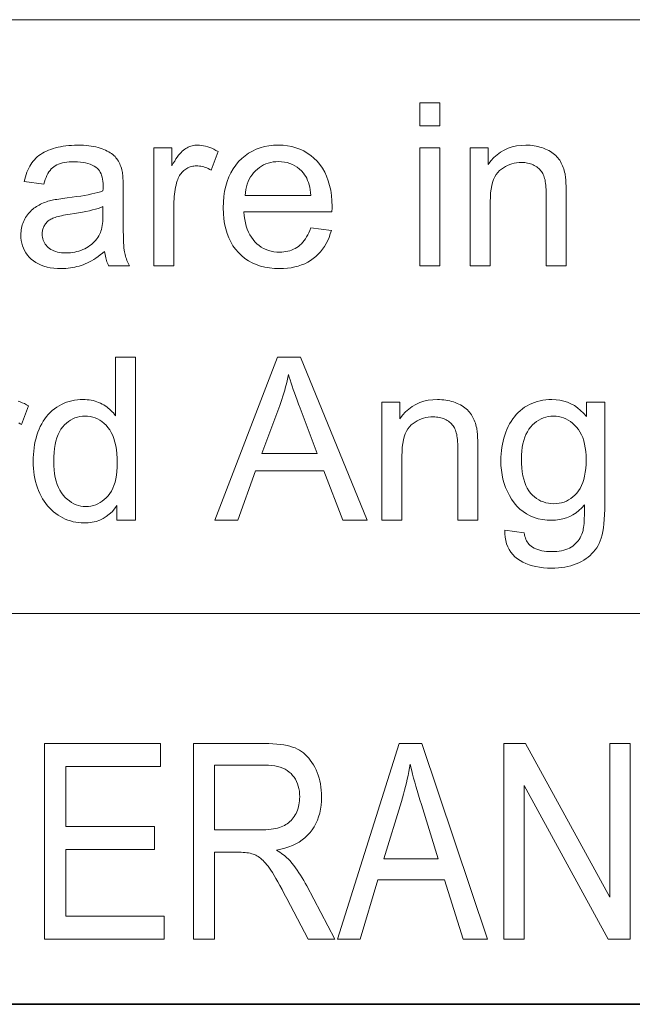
# Model space of a CAD drawing. Extents: x 1 to 211, y 3 to 294.
# Tile 6 of 30: x 111 to 121, y 18 to 33. Entities that reach past the tile are written whole.
import ezdxf

# ---------------------------------------------------------------- set-up
doc = ezdxf.new("R2010")
doc.units = 0

msp = doc.modelspace()

# ---------------------------------------------------------------- linework, layer by layer
at = {"color": 7, "lineweight": 13}
for p, q in [((5.716785, 33.383949), (205.716782, 33.383949)), ((151.955811, 24.273815), (85.904961, 24.273815))]:
    msp.add_line(p, q, dxfattribs=at)
at = {"color": 7, "lineweight": 35}
msp.add_line((87.387039, 18.280666), (129.014587, 18.280666), dxfattribs=at)
at = {"color": 7, "lineweight": 13}
for points in [[(117.481483, 31.754263), (117.481483, 32.107262), (117.788437, 32.107262), (117.788437, 31.754263)], [(112.643494, 29.83066), (112.609512, 29.802523), (112.57579, 29.776091), (112.54232, 29.751364), (112.509109, 29.728342), (112.476151, 29.707026), (112.443451, 29.687414), (112.411011, 29.669508), (112.378822, 29.653307), (112.346893, 29.638811), (112.315216, 29.626022), (112.28344, 29.614681), (112.251198, 29.604534), (112.218498, 29.595583), (112.185333, 29.587822), (112.151718, 29.581257), (112.117638, 29.575886), (112.083099, 29.571707), (112.048096, 29.568724), (112.012634, 29.566933), (111.976707, 29.566336), (111.918404, 29.567795), (111.862862, 29.572168), (111.810081, 29.579458), (111.760063, 29.589664), (111.712814, 29.602787), (111.66832, 29.618826), (111.626587, 29.637781), (111.587624, 29.659651), (111.551422, 29.684439), (111.517975, 29.712141), (111.487518, 29.742111), (111.460266, 29.773703), (111.436226, 29.806913), (111.41539, 29.841745), (111.397751, 29.878197), (111.383324, 29.916267), (111.372101, 29.955959), (111.36409, 29.997271), (111.359283, 30.040201), (111.357681, 30.084753), (111.358284, 30.111126), (111.3601, 30.137039), (111.363129, 30.162491), (111.367363, 30.187481), (111.37281, 30.212013), (111.379471, 30.236084), (111.387344, 30.259693), (111.396423, 30.282843), (111.406715, 30.305532), (111.418213, 30.327761), (111.430702, 30.349325), (111.443932, 30.37002), (111.457916, 30.389843), (111.472649, 30.408798), (111.488136, 30.426884), (111.504364, 30.444099), (111.521355, 30.460443), (111.539093, 30.47592), (111.557571, 30.490526), (111.576813, 30.504263), (111.596664, 30.517241), (111.61702, 30.52957), (111.637871, 30.54125), (111.65921, 30.552284), (111.681046, 30.56267), (111.703384, 30.572407), (111.726204, 30.581497), (111.749527, 30.589937), (111.773338, 30.597731), (111.797653, 30.604876), (111.81665, 30.609634), (111.837486, 30.614357), (111.860168, 30.619047), (111.884689, 30.623703), (111.911057, 30.628325), (111.939262, 30.632912), (111.969307, 30.637465), (112.001198, 30.641983), (112.034927, 30.646469), (112.070503, 30.650919), (112.142891, 30.659958), (112.211365, 30.669338), (112.275909, 30.679058), (112.336533, 30.689119), (112.393234, 30.699522), (112.446014, 30.710264), (112.494873, 30.72135), (112.53981, 30.732775), (112.580818, 30.744541), (112.617912, 30.756649), (112.618233, 30.768808), (112.618523, 30.780046), (112.618774, 30.790363), (112.619003, 30.799761), (112.619186, 30.808235), (112.619339, 30.81579), (112.619461, 30.822424), (112.619545, 30.828136), (112.619598, 30.832928), (112.619614, 30.8368), (112.618744, 30.873209), (112.616135, 30.9074), (112.611786, 30.939375), (112.605698, 30.969133), (112.59787, 30.996674), (112.588303, 31.021997), (112.576996, 31.045105), (112.56395, 31.065994), (112.549171, 31.084667), (112.532646, 31.101124), (112.507965, 31.12089), (112.481003, 31.138573), (112.451759, 31.154177), (112.420227, 31.1677), (112.386414, 31.179142), (112.350311, 31.188505), (112.31192, 31.195787), (112.271255, 31.200989), (112.228294, 31.204109), (112.183052, 31.205149), (112.140869, 31.20439), (112.10096, 31.202114), (112.063316, 31.198318), (112.027939, 31.193007), (111.994827, 31.186176), (111.963989, 31.17783), (111.935417, 31.167965), (111.909111, 31.156582), (111.885071, 31.143681), (111.863304, 31.129263), (111.843208, 31.112917), (111.824188, 31.094234), (111.806236, 31.073217), (111.78936, 31.049862), (111.77356, 31.024172), (111.758835, 30.996145), (111.745186, 30.965782), (111.732613, 30.933083), (111.721107, 30.898046), (111.710678, 30.860674), (111.410545, 30.901602), (111.419258, 30.9394), (111.429031, 30.975716), (111.439857, 31.010546), (111.451744, 31.043894), (111.464691, 31.075758), (111.478683, 31.106138), (111.493744, 31.135035), (111.509857, 31.162447), (111.527031, 31.188377), (111.545265, 31.212822), (111.564857, 31.235981), (111.586121, 31.258049), (111.609055, 31.279024), (111.633667, 31.298908), (111.659943, 31.317699), (111.687897, 31.335402), (111.717514, 31.352011), (111.74881, 31.367529), (111.781776, 31.381956), (111.816406, 31.395292), (111.85244, 31.407442), (111.889603, 31.418314), (111.927887, 31.427906), (111.9673, 31.43622), (112.007828, 31.443254), (112.049492, 31.449009), (112.092278, 31.453485), (112.136192, 31.456684), (112.181229, 31.458603), (112.227386, 31.459242), (112.272903, 31.458696), (112.316681, 31.457058), (112.358719, 31.45433), (112.399017, 31.45051), (112.437576, 31.445599), (112.474388, 31.439596), (112.509468, 31.432503), (112.542809, 31.424316), (112.574409, 31.415039), (112.604263, 31.404671), (112.632492, 31.393476), (112.65918, 31.381718), (112.684334, 31.369396), (112.707947, 31.356514), (112.730034, 31.343067), (112.75058, 31.329058), (112.7696, 31.314486), (112.787079, 31.299351), (112.803024, 31.283653), (112.817429, 31.267393), (112.830666, 31.250416), (112.843079, 31.232571), (112.854675, 31.213854), (112.865456, 31.194269), (112.875412, 31.173813), (112.884552, 31.152489), (112.892876, 31.130295), (112.900375, 31.107229), (112.907059, 31.083296), (112.912933, 31.058491), (112.915848, 31.04154), (112.918457, 31.022066), (112.920761, 31.000067), (112.922752, 30.975544), (112.924438, 30.948498), (112.925819, 30.918928), (112.926895, 30.886833), (112.927666, 30.852217), (112.928123, 30.815075), (112.928276, 30.775408), (112.928276, 30.366131), (112.928474, 30.28367), (112.929062, 30.207502), (112.930038, 30.137627), (112.931412, 30.074043), (112.933182, 30.016754), (112.935333, 29.965755), (112.937889, 29.921051), (112.940826, 29.882639), (112.944168, 29.850519), (112.947891, 29.824692), (112.952194, 29.802105), (112.957268, 29.779705), (112.963104, 29.757494), (112.969719, 29.73547), (112.977097, 29.713633), (112.985237, 29.691984), (112.994148, 29.670523), (113.003822, 29.649248), (113.014267, 29.628162), (113.025482, 29.607264), (112.70488, 29.607264), (112.695671, 29.626688), (112.687149, 29.646759), (112.679298, 29.667479), (112.672134, 29.688847), (112.665657, 29.710861), (112.659859, 29.733526), (112.654739, 29.756838), (112.650314, 29.780796), (112.646561, 29.805405)], [(113.40065, 29.607264), (113.40065, 31.418314), (113.67691, 31.418314), (113.67691, 31.143757), (113.697899, 31.180984), (113.718559, 31.215586), (113.738892, 31.247561), (113.758904, 31.276909), (113.778595, 31.303631), (113.797958, 31.327728), (113.816994, 31.349197), (113.835709, 31.368042), (113.854103, 31.384258), (113.872177, 31.39785), (113.890259, 31.409515), (113.908699, 31.41995), (113.927505, 31.429159), (113.946663, 31.437141), (113.966179, 31.443893), (113.986053, 31.449419), (114.006287, 31.453716), (114.026878, 31.456787), (114.047829, 31.458628), (114.069138, 31.459242), (114.10022, 31.458252), (114.131416, 31.455286), (114.162704, 31.45034), (114.194107, 31.443417), (114.225601, 31.434515), (114.257202, 31.423634), (114.288902, 31.410776), (114.320709, 31.395941), (114.352615, 31.379126), (114.384621, 31.360332), (114.278893, 31.075544), (114.256378, 31.088181), (114.233871, 31.099487), (114.211365, 31.109463), (114.18885, 31.118109), (114.166336, 31.125425), (114.143829, 31.131411), (114.121323, 31.136066), (114.098808, 31.139393), (114.076302, 31.141388), (114.053787, 31.142052), (114.033875, 31.141447), (114.014359, 31.139631), (113.995262, 31.136604), (113.97657, 31.132366), (113.95829, 31.126917), (113.940414, 31.120258), (113.922958, 31.112389), (113.905907, 31.103308), (113.889259, 31.093016), (113.873024, 31.081512), (113.857452, 31.068935), (113.842804, 31.055422), (113.829079, 31.04097), (113.816269, 31.025579), (113.804382, 31.009251), (113.793419, 30.991983), (113.783379, 30.97378), (113.774254, 30.954638), (113.766052, 30.934557), (113.758766, 30.91354), (113.749046, 30.880489), (113.740356, 30.846827), (113.732681, 30.81255), (113.726028, 30.777658), (113.720398, 30.742155), (113.71579, 30.706036), (113.712212, 30.669304), (113.709656, 30.631956), (113.708122, 30.593996), (113.707611, 30.555422), (113.707611, 29.607264)], [(115.806854, 30.190483), (116.124046, 30.15126), (116.107758, 30.096912), (116.088921, 30.045053), (116.06752, 29.995684), (116.043556, 29.948805), (116.017044, 29.904415), (115.987961, 29.862516), (115.956329, 29.823107), (115.922134, 29.786186), (115.885391, 29.751755), (115.846085, 29.719814), (115.804367, 29.690653), (115.760406, 29.664562), (115.714188, 29.641541), (115.665726, 29.621588), (115.615013, 29.604706), (115.562042, 29.590893), (115.506821, 29.580149), (115.449356, 29.572475), (115.389633, 29.567871), (115.327667, 29.566336), (115.24984, 29.568783), (115.175308, 29.576124), (115.104073, 29.58836), (115.036118, 29.60549), (114.971466, 29.627514), (114.910095, 29.654432), (114.85202, 29.686245), (114.797241, 29.722952), (114.74575, 29.764553), (114.697548, 29.811049), (114.65332, 29.861961), (114.613747, 29.916813), (114.578827, 29.975605), (114.548569, 30.038334), (114.522964, 30.105003), (114.502014, 30.175613), (114.485718, 30.25016), (114.474083, 30.328648), (114.467102, 30.411076), (114.464767, 30.49744), (114.467125, 30.5868), (114.474182, 30.672066), (114.485954, 30.753239), (114.502426, 30.83032), (114.523605, 30.903307), (114.549492, 30.972202), (114.580086, 31.037004), (114.615387, 31.097713), (114.655396, 31.154331), (114.700104, 31.206854), (114.748573, 31.254808), (114.799835, 31.297714), (114.853889, 31.335571), (114.910744, 31.368382), (114.970398, 31.396145), (115.032852, 31.418859), (115.098091, 31.436527), (115.166138, 31.449146), (115.236977, 31.456718), (115.310608, 31.459242), (115.381927, 31.456768), (115.450584, 31.44935), (115.516579, 31.436987), (115.57991, 31.419678), (115.640594, 31.397425), (115.698608, 31.370224), (115.75396, 31.338079), (115.806656, 31.300987), (115.856689, 31.258951), (115.90406, 31.211969), (115.9478, 31.160503), (115.986938, 31.105013), (116.021469, 31.045496), (116.051407, 30.981956), (116.076721, 30.914392), (116.097443, 30.842802), (116.113556, 30.767189), (116.125069, 30.68755), (116.131981, 30.603888), (116.134277, 30.516199), (116.134262, 30.510469), (116.134216, 30.504194), (116.134125, 30.497374), (116.134003, 30.490005), (116.13385, 30.482094), (116.133667, 30.473635), (116.133446, 30.46463), (116.133186, 30.45508), (116.132896, 30.444984), (116.132576, 30.434343), (114.78196, 30.434343), (114.78672, 30.376057), (114.794174, 30.320564), (114.804321, 30.26787), (114.817154, 30.217974), (114.832695, 30.170872), (114.850922, 30.126568), (114.871849, 30.08506), (114.895462, 30.046349), (114.921783, 30.010435), (114.95079, 29.977318), (114.981895, 29.947186), (115.014496, 29.920223), (115.048607, 29.896435), (115.084213, 29.875818), (115.121323, 29.858372), (115.159927, 29.844099), (115.200035, 29.832996), (115.241646, 29.825068), (115.28476, 29.820309), (115.329369, 29.818724), (115.36264, 29.819611), (115.39492, 29.822269), (115.426216, 29.826704), (115.45652, 29.832912), (115.485832, 29.840893), (115.51416, 29.850647), (115.541489, 29.862175), (115.567841, 29.875477), (115.593201, 29.890551), (115.617569, 29.9074), (115.640945, 29.926193), (115.663338, 29.9471), (115.684738, 29.970121), (115.705154, 29.995258), (115.724579, 30.022509), (115.743011, 30.051874), (115.76046, 30.083355), (115.776917, 30.116949), (115.792381, 30.152658)], [(117.481483, 29.607264), (117.481483, 31.418314), (117.788437, 31.418314), (117.788437, 29.607264)], [(118.255699, 29.607264), (118.255699, 31.418314), (118.53196, 31.418314), (118.53196, 31.16081), (118.573639, 31.217512), (118.618866, 31.268246), (118.667633, 31.313011), (118.719955, 31.351807), (118.775818, 31.384634), (118.835236, 31.411493), (118.898193, 31.432383), (118.964706, 31.447304), (119.03476, 31.456257), (119.10836, 31.459242), (119.140839, 31.458652), (119.172783, 31.456888), (119.204208, 31.453947), (119.2351, 31.449829), (119.265465, 31.444534), (119.295296, 31.438061), (119.3246, 31.430412), (119.353378, 31.421589), (119.38163, 31.411587), (119.409348, 31.400408), (119.436111, 31.388275), (119.461502, 31.375408), (119.485497, 31.361809), (119.508118, 31.347475), (119.529358, 31.332409), (119.549217, 31.316608), (119.567696, 31.300076), (119.584793, 31.28281), (119.60051, 31.264809), (119.614838, 31.246077), (119.628075, 31.22662), (119.640488, 31.206446), (119.652084, 31.185555), (119.662857, 31.163948), (119.672821, 31.141626), (119.681961, 31.118587), (119.690285, 31.094831), (119.697784, 31.07036), (119.704468, 31.045174), (119.710342, 31.019268), (119.713577, 31.000937), (119.716476, 30.980047), (119.719032, 30.956598), (119.721252, 30.930592), (119.723129, 30.902029), (119.724663, 30.870907), (119.725853, 30.837227), (119.726707, 30.800987), (119.727219, 30.762192), (119.727386, 30.720839), (119.727386, 29.607264), (119.420433, 29.607264), (119.420433, 30.7089), (119.420074, 30.745472), (119.418999, 30.780149), (119.417206, 30.812933), (119.414703, 30.843826), (119.411484, 30.872824), (119.407539, 30.899931), (119.402885, 30.925144), (119.397514, 30.948463), (119.391426, 30.969891), (119.384621, 30.989426), (119.376907, 31.007639), (119.36808, 31.025101), (119.358147, 31.041813), (119.347107, 31.057775), (119.334953, 31.072987), (119.321693, 31.087448), (119.307327, 31.101158), (119.291855, 31.114119), (119.275269, 31.126329), (119.257576, 31.137789), (119.239014, 31.148319), (119.219818, 31.157742), (119.199997, 31.166054), (119.179543, 31.17326), (119.158455, 31.179356), (119.136734, 31.184343), (119.114388, 31.188223), (119.091408, 31.190994), (119.067795, 31.192657), (119.043556, 31.193213), (119.004868, 31.191967), (118.967262, 31.188232), (118.930725, 31.182007), (118.895264, 31.173294), (118.86087, 31.16209), (118.82756, 31.148396), (118.795319, 31.132212), (118.76416, 31.113539), (118.73407, 31.092377), (118.705048, 31.068724), (118.677994, 31.041592), (118.653786, 31.009993), (118.632431, 30.973925), (118.613922, 30.93339), (118.598251, 30.888386), (118.585442, 30.838915), (118.57547, 30.784975), (118.568352, 30.726568), (118.564087, 30.663692), (118.562653, 30.59635), (118.562653, 29.607264)], [(114.799011, 30.686731), (115.810272, 30.686731), (115.805428, 30.731291), (115.799088, 30.773567), (115.791237, 30.813557), (115.781891, 30.851261), (115.771049, 30.886681), (115.758698, 30.919815), (115.74485, 30.950665), (115.729507, 30.979229), (115.712654, 31.005507), (115.694305, 31.029501), (115.664108, 31.063198), (115.632164, 31.093348), (115.598488, 31.119951), (115.563065, 31.143007), (115.525909, 31.162516), (115.487007, 31.178478), (115.446373, 31.190893), (115.403992, 31.19976), (115.359879, 31.20508), (115.314026, 31.206854), (115.2724, 31.205439), (115.232132, 31.201193), (115.193207, 31.194115), (115.155632, 31.184208), (115.1194, 31.171469), (115.084518, 31.155899), (115.05098, 31.137499), (115.018799, 31.116268), (114.987953, 31.092205), (114.958466, 31.065313), (114.930931, 31.036049), (114.905975, 31.004875), (114.883591, 30.971792), (114.863785, 30.9368), (114.84655, 30.899897), (114.831894, 30.861084), (114.819809, 30.82036), (114.810303, 30.777727), (114.803375, 30.733185)], [(112.617912, 30.516199), (112.582809, 30.502762), (112.544373, 30.489733), (112.502594, 30.477114), (112.457474, 30.464903), (112.409012, 30.453102), (112.357201, 30.441711), (112.302048, 30.430729), (112.243561, 30.420156), (112.181725, 30.409992), (112.116547, 30.400238), (112.079796, 30.394712), (112.045265, 30.389051), (112.012947, 30.383253), (111.982849, 30.377317), (111.954964, 30.371246), (111.929306, 30.36504), (111.905853, 30.358696), (111.884621, 30.352215), (111.865608, 30.345598), (111.848808, 30.338846), (111.833481, 30.331709), (111.818863, 30.323942), (111.804962, 30.315542), (111.791779, 30.306513), (111.77932, 30.296852), (111.76757, 30.28656), (111.756531, 30.275639), (111.746216, 30.264084), (111.736618, 30.2519), (111.72773, 30.239084), (111.719635, 30.225809), (111.712387, 30.212242), (111.705994, 30.198387), (111.700447, 30.184242), (111.695755, 30.169806), (111.691925, 30.155081), (111.688934, 30.140066), (111.686806, 30.12476), (111.685524, 30.109165), (111.685097, 30.093281), (111.686028, 30.069132), (111.688812, 30.045803), (111.693466, 30.023294), (111.699966, 30.001602), (111.708336, 29.980728), (111.718559, 29.960674), (111.730637, 29.941439), (111.744583, 29.923021), (111.760376, 29.905422), (111.778038, 29.888641), (111.797485, 29.873089), (111.818665, 29.859173), (111.841553, 29.846895), (111.866165, 29.836254), (111.892509, 29.82725), (111.92057, 29.819883), (111.950356, 29.814154), (111.981857, 29.810061), (112.015091, 29.807604), (112.050034, 29.806786), (112.085114, 29.807562), (112.119408, 29.809889), (112.152924, 29.81377), (112.185646, 29.819201), (112.217583, 29.826183), (112.248741, 29.834719), (112.279114, 29.844807), (112.308701, 29.856445), (112.337502, 29.869637), (112.365524, 29.884378), (112.392418, 29.900467), (112.417839, 29.9177), (112.441803, 29.936075), (112.464294, 29.955593), (112.485321, 29.976252), (112.504883, 29.998055), (112.522972, 30.021), (112.539597, 30.045088), (112.554764, 30.070318), (112.568451, 30.096691), (112.57785, 30.118484), (112.586258, 30.142258), (112.593674, 30.168007), (112.600105, 30.195736), (112.605545, 30.225443), (112.610001, 30.257128), (112.613457, 30.290791), (112.615929, 30.326431), (112.617416, 30.36405), (112.617912, 30.403648)], [(112.832779, 25.70549), (112.832779, 25.934004), (112.796707, 25.882809), (112.757401, 25.837004), (112.714859, 25.796589), (112.669067, 25.76156), (112.620041, 25.731922), (112.567772, 25.707672), (112.512268, 25.688812), (112.453514, 25.675341), (112.391525, 25.667257), (112.326302, 25.664562), (112.283333, 25.665756), (112.241066, 25.669338), (112.199501, 25.675306), (112.15863, 25.683662), (112.118462, 25.694405), (112.078995, 25.707537), (112.040222, 25.723055), (112.002151, 25.740961), (111.964783, 25.761253), (111.928108, 25.783936), (111.892601, 25.808756), (111.858734, 25.83547), (111.826508, 25.864077), (111.795914, 25.894575), (111.766953, 25.92697), (111.739639, 25.961254), (111.713951, 25.997433), (111.689911, 26.035503), (111.667496, 26.075468), (111.646729, 26.117325), (111.627777, 26.160769), (111.610817, 26.20549), (111.595856, 26.251492), (111.582886, 26.298771), (111.571907, 26.34733), (111.562927, 26.397167), (111.555946, 26.448284), (111.550957, 26.500681), (111.547966, 26.554356), (111.546967, 26.60931), (111.547874, 26.663036), (111.550583, 26.715755), (111.555099, 26.767469), (111.561432, 26.818178), (111.569565, 26.86788), (111.579506, 26.916574), (111.591255, 26.964264), (111.604813, 27.010946), (111.620178, 27.056623), (111.637352, 27.101295), (111.656326, 27.14443), (111.677116, 27.185503), (111.699715, 27.224512), (111.724121, 27.261459), (111.750328, 27.296341), (111.778343, 27.329161), (111.808174, 27.359915), (111.839806, 27.388607), (111.873245, 27.415236), (111.908493, 27.4398), (111.945076, 27.462158), (111.982506, 27.482161), (112.02079, 27.499811), (112.059929, 27.515108), (112.099915, 27.528051), (112.140762, 27.538641), (112.182457, 27.546879), (112.225006, 27.552761), (112.268402, 27.556292), (112.312653, 27.557468), (112.345039, 27.556778), (112.376709, 27.554707), (112.407661, 27.551252), (112.437897, 27.546417), (112.467415, 27.540201), (112.496216, 27.532604), (112.524307, 27.523626), (112.551674, 27.513266), (112.578331, 27.501526), (112.604263, 27.488403), (112.629364, 27.474173), (112.653519, 27.459105), (112.676712, 27.443203), (112.698944, 27.426466), (112.72023, 27.408892), (112.740555, 27.390484), (112.759933, 27.371239), (112.778351, 27.351158), (112.795807, 27.330242), (112.812317, 27.308491), (112.812317, 28.20549), (113.117569, 28.20549), (113.117569, 25.70549)], [(114.335167, 25.70549), (115.295265, 28.20549), (115.651672, 28.20549), (116.674866, 25.70549), (116.297989, 25.70549), (116.006378, 26.462652), (114.961021, 26.462652), (114.686462, 25.70549)], [(115.056519, 26.732094), (115.90406, 26.732094), (115.64315, 27.424454), (115.619888, 27.486425), (115.597855, 27.546144), (115.577049, 27.603615), (115.557472, 27.658833), (115.539124, 27.7118), (115.522003, 27.762516), (115.506104, 27.810982), (115.49144, 27.857195), (115.478004, 27.901159), (115.465797, 27.942871), (115.455856, 27.894815), (115.445129, 27.846827), (115.433617, 27.798908), (115.421318, 27.751057), (115.408241, 27.703274), (115.394379, 27.655558), (115.37973, 27.607912), (115.364296, 27.560333), (115.348076, 27.512823), (115.33107, 27.465382)], [(116.899971, 25.70549), (116.899971, 27.516541), (117.176231, 27.516541), (117.176231, 27.259037), (117.217911, 27.315739), (117.263138, 27.366472), (117.311905, 27.411238), (117.364227, 27.450033), (117.42009, 27.482861), (117.479507, 27.50972), (117.542465, 27.530609), (117.608971, 27.54553), (117.679031, 27.554483), (117.752632, 27.557468), (117.78511, 27.556879), (117.817055, 27.555115), (117.84848, 27.552174), (117.879372, 27.548056), (117.909729, 27.542759), (117.939568, 27.536289), (117.968872, 27.528641), (117.99765, 27.519815), (118.025894, 27.509813), (118.053619, 27.498634), (118.080383, 27.486502), (118.105766, 27.473635), (118.129768, 27.460035), (118.15239, 27.445702), (118.17363, 27.430635), (118.193489, 27.414835), (118.211967, 27.398302), (118.229065, 27.381035), (118.244781, 27.363035), (118.259109, 27.344303), (118.272339, 27.324846), (118.28476, 27.304672), (118.296356, 27.283781), (118.307129, 27.262175), (118.317093, 27.239853), (118.326233, 27.216814), (118.334549, 27.193058), (118.342056, 27.168587), (118.34874, 27.1434), (118.354607, 27.117496), (118.357849, 27.099163), (118.360748, 27.078274), (118.363304, 27.054825), (118.365524, 27.028818), (118.367401, 27.000256), (118.368935, 26.969133), (118.370125, 26.935453), (118.370979, 26.899214), (118.37149, 26.860418), (118.371658, 26.819065), (118.371658, 25.70549), (118.064705, 25.70549), (118.064705, 26.807127), (118.064346, 26.843699), (118.063271, 26.878376), (118.061478, 26.91116), (118.058975, 26.942053), (118.055748, 26.97105), (118.051811, 26.998158), (118.047157, 27.023371), (118.041786, 27.04669), (118.035698, 27.068119), (118.028893, 27.087652), (118.021172, 27.105865), (118.012352, 27.123327), (118.002419, 27.140039), (117.991379, 27.156002), (117.979225, 27.171213), (117.965965, 27.185675), (117.951599, 27.199385), (117.936119, 27.212345), (117.91954, 27.224556), (117.901848, 27.236015), (117.883286, 27.246546), (117.86409, 27.255968), (117.844261, 27.26428), (117.823807, 27.271486), (117.802719, 27.277582), (117.781006, 27.28257), (117.758659, 27.286449), (117.73568, 27.289221), (117.712067, 27.290884), (117.687828, 27.291439), (117.649139, 27.290194), (117.611526, 27.286459), (117.574997, 27.280235), (117.539536, 27.271521), (117.505142, 27.260317), (117.471832, 27.246622), (117.43959, 27.230438), (117.408432, 27.211765), (117.378342, 27.190603), (117.349319, 27.16695), (117.322266, 27.139818), (117.298058, 27.108219), (117.276703, 27.072151), (117.258194, 27.031616), (117.242523, 26.986612), (117.229706, 26.937141), (117.219742, 26.883202), (117.212624, 26.824795), (117.208351, 26.761919), (117.206924, 26.694576), (117.206924, 25.70549)], [(118.786057, 25.555422), (119.084488, 25.511084), (119.088898, 25.484207), (119.09465, 25.458832), (119.101723, 25.434958), (119.11013, 25.412584), (119.119873, 25.39171), (119.130936, 25.372339), (119.143333, 25.354467), (119.157066, 25.338097), (119.172119, 25.323225), (119.188507, 25.309856), (119.212196, 25.293655), (119.237556, 25.27916), (119.264587, 25.266371), (119.293282, 25.255285), (119.323654, 25.245907), (119.355698, 25.238232), (119.389412, 25.232264), (119.424797, 25.228001), (119.461853, 25.225443), (119.50058, 25.22459), (119.542244, 25.225443), (119.581963, 25.228001), (119.619736, 25.232264), (119.655563, 25.238232), (119.689445, 25.245907), (119.72139, 25.255285), (119.751389, 25.266371), (119.779434, 25.27916), (119.805542, 25.293655), (119.829712, 25.309856), (119.85215, 25.327591), (119.873093, 25.346691), (119.892532, 25.367155), (119.910477, 25.388983), (119.92691, 25.412174), (119.941849, 25.436731), (119.955292, 25.462652), (119.967224, 25.489937), (119.977661, 25.518587), (119.986603, 25.548601), (119.991119, 25.569422), (119.995125, 25.594372), (119.998627, 25.623447), (120.001602, 25.656651), (120.004074, 25.693979), (120.006042, 25.735435), (120.007492, 25.781019), (120.00843, 25.830729), (120.00885, 25.884565), (120.008774, 25.94253), (119.967529, 25.897491), (119.924324, 25.857195), (119.879135, 25.82164), (119.831963, 25.790825), (119.782814, 25.76475), (119.731689, 25.743416), (119.678589, 25.726824), (119.623505, 25.714972), (119.566437, 25.707861), (119.507401, 25.70549), (119.434402, 25.708185), (119.364769, 25.716269), (119.298523, 25.72974), (119.235641, 25.7486), (119.176147, 25.77285), (119.120026, 25.802488), (119.067276, 25.837517), (119.017914, 25.877932), (118.971916, 25.923737), (118.929298, 25.97493), (118.890419, 26.029894), (118.855637, 26.087004), (118.824936, 26.146265), (118.798332, 26.207672), (118.775818, 26.271231), (118.757401, 26.336937), (118.74308, 26.404791), (118.732849, 26.474794), (118.726707, 26.546946), (118.724663, 26.621246), (118.725601, 26.672688), (118.728409, 26.723328), (118.733101, 26.773167), (118.73967, 26.822203), (118.748108, 26.870438), (118.75843, 26.917871), (118.770622, 26.964502), (118.784691, 27.010334), (118.800636, 27.055363), (118.818451, 27.09959), (118.838058, 27.142418), (118.859352, 27.183252), (118.882324, 27.222092), (118.906998, 27.258934), (118.93335, 27.293783), (118.961395, 27.326635), (118.991127, 27.357494), (119.022545, 27.386356), (119.055656, 27.413223), (119.090454, 27.438095), (119.126717, 27.460777), (119.164223, 27.48107), (119.20298, 27.498976), (119.242981, 27.514494), (119.284218, 27.527626), (119.326706, 27.538368), (119.370445, 27.546724), (119.415421, 27.552692), (119.461639, 27.556274), (119.509109, 27.557468), (119.572105, 27.554876), (119.632851, 27.5471), (119.691338, 27.53414), (119.747581, 27.515995), (119.801575, 27.492666), (119.85331, 27.464153), (119.902802, 27.430456), (119.950043, 27.391575), (119.995026, 27.347509), (120.037758, 27.29826), (120.037758, 27.516541), (120.320847, 27.516541), (120.320847, 25.951056), (120.319977, 25.868937), (120.317398, 25.791746), (120.313095, 25.719482), (120.307068, 25.652147), (120.299316, 25.589741), (120.289841, 25.532263), (120.278641, 25.479713), (120.265724, 25.432093), (120.251083, 25.3894), (120.234726, 25.351637), (120.216492, 25.317078), (120.196251, 25.284002), (120.173996, 25.252413), (120.149734, 25.222305), (120.123451, 25.19368), (120.095161, 25.16654), (120.064857, 25.140884), (120.032539, 25.116711), (119.998215, 25.094023), (119.961868, 25.072817), (119.923668, 25.053375), (119.883736, 25.035982), (119.842087, 25.020634), (119.798706, 25.007332), (119.753609, 24.996077), (119.706787, 24.986868), (119.658249, 24.979706), (119.607986, 24.97459), (119.556, 24.971519), (119.502289, 24.970497), (119.438736, 24.971954), (119.377663, 24.97633), (119.319084, 24.98362), (119.263, 24.993826), (119.209396, 25.006948), (119.158295, 25.022987), (119.109673, 25.041941), (119.063545, 25.063812), (119.019905, 25.088598), (118.97876, 25.116302), (118.940918, 25.146938), (118.907196, 25.180525), (118.877609, 25.21706), (118.85215, 25.256548), (118.830818, 25.298985), (118.813614, 25.344372), (118.800537, 25.392708), (118.79158, 25.443996), (118.786751, 25.498234)], [(111.86245, 26.60931), (111.863922, 26.541489), (111.868317, 26.477182), (111.875656, 26.416388), (111.885918, 26.359106), (111.899117, 26.305336), (111.915253, 26.255081), (111.934311, 26.208338), (111.956314, 26.165108), (111.981247, 26.125391), (112.009109, 26.089188), (112.038971, 26.056461), (112.069885, 26.027182), (112.10186, 26.001347), (112.134895, 25.978956), (112.168983, 25.960009), (112.204132, 25.944508), (112.240334, 25.932451), (112.277596, 25.92384), (112.315918, 25.918673), (112.355286, 25.91695), (112.394928, 25.918596), (112.433365, 25.923532), (112.470581, 25.931761), (112.506584, 25.943279), (112.541382, 25.95809), (112.574966, 25.976192), (112.607346, 25.997585), (112.638512, 26.02227), (112.668465, 26.050247), (112.697205, 26.081512), (112.723938, 26.116158), (112.747856, 26.154263), (112.768959, 26.195829), (112.787247, 26.240858), (112.802719, 26.289349), (112.815384, 26.341301), (112.825233, 26.396717), (112.832268, 26.455593), (112.836487, 26.517931), (112.837898, 26.583731), (112.836464, 26.656103), (112.832169, 26.724522), (112.825005, 26.788982), (112.81498, 26.849487), (112.802086, 26.906036), (112.786331, 26.958628), (112.7677, 27.007263), (112.746216, 27.051943), (112.721863, 27.092667), (112.694649, 27.129433), (112.665329, 27.162481), (112.634689, 27.192053), (112.602715, 27.218143), (112.569412, 27.240757), (112.534775, 27.25989), (112.49881, 27.275545), (112.461517, 27.28772), (112.42289, 27.296417), (112.382935, 27.301636), (112.341644, 27.303375), (112.301392, 27.301704), (112.262489, 27.29669), (112.22493, 27.288334), (112.188713, 27.276636), (112.153847, 27.261595), (112.120331, 27.243212), (112.088165, 27.221485), (112.057335, 27.196417), (112.027863, 27.168007), (111.999733, 27.136253), (111.973648, 27.100903), (111.95031, 27.061697), (111.929718, 27.018639), (111.911873, 26.971725), (111.896774, 26.920958), (111.884415, 26.866337), (111.874809, 26.807861), (111.867943, 26.745531), (111.863823, 26.679348)], [(119.040146, 26.643417), (119.041565, 26.57406), (119.045807, 26.50856), (119.052887, 26.446913), (119.06279, 26.389118), (119.075531, 26.33518), (119.091103, 26.285095), (119.109505, 26.238863), (119.13073, 26.196486), (119.1548, 26.157963), (119.181686, 26.123293), (119.210709, 26.092188), (119.241173, 26.064358), (119.273056, 26.039801), (119.306381, 26.018518), (119.341133, 26.000511), (119.377319, 25.985777), (119.41494, 25.974318), (119.453995, 25.966131), (119.494476, 25.96122), (119.536392, 25.959583), (119.578003, 25.961212), (119.618248, 25.966097), (119.657135, 25.974239), (119.694649, 25.98564), (119.730804, 26.000298), (119.765594, 26.018211), (119.799011, 26.039383), (119.831078, 26.063812), (119.861771, 26.091497), (119.891098, 26.12244), (119.91832, 26.156862), (119.942673, 26.194984), (119.964157, 26.236809), (119.98278, 26.282331), (119.998535, 26.331556), (120.011429, 26.384481), (120.021454, 26.441105), (120.028618, 26.501431), (120.032913, 26.565458), (120.034348, 26.633184), (120.032867, 26.698055), (120.028442, 26.759651), (120.021072, 26.817972), (120.010742, 26.87302), (119.997467, 26.924795), (119.981247, 26.973293), (119.962067, 27.018518), (119.939941, 27.060471), (119.914864, 27.099146), (119.886841, 27.134548), (119.856735, 27.166626), (119.825409, 27.195326), (119.792885, 27.22065), (119.75914, 27.242598), (119.724197, 27.261169), (119.688034, 27.276363), (119.650665, 27.288181), (119.612076, 27.296623), (119.572281, 27.301687), (119.531281, 27.303375), (119.490967, 27.301712), (119.451874, 27.296724), (119.414024, 27.288412), (119.377388, 27.276772), (119.341988, 27.261808), (119.307816, 27.243519), (119.274872, 27.221903), (119.243149, 27.196964), (119.212662, 27.168697), (119.183395, 27.137106), (119.156174, 27.102242), (119.131821, 27.064154), (119.110336, 27.022842), (119.091721, 26.978308), (119.075958, 26.93055), (119.063065, 26.87957), (119.05304, 26.825365), (119.045876, 26.767939), (119.04158, 26.707289)], [(111.722641, 19.280666), (111.722641, 22.280666), (113.500954, 22.280666), (113.500954, 21.926641), (112.048019, 21.926641), (112.048019, 21.007814), (113.408867, 21.007814), (113.408867, 20.655836), (112.048019, 20.655836), (112.048019, 19.634691), (113.55825, 19.634691), (113.55825, 19.280666)], [(114.006409, 19.280666), (114.006409, 22.280666), (115.097137, 22.280666), (115.163696, 22.279827), (115.226669, 22.277309), (115.286064, 22.273115), (115.341881, 22.267242), (115.394119, 22.259691), (115.442764, 22.250462), (115.487839, 22.239553), (115.529327, 22.226969), (115.567238, 22.212706), (115.601563, 22.196764), (115.633522, 22.178869), (115.664307, 22.158743), (115.693932, 22.136387), (115.722382, 22.111799), (115.749672, 22.08498), (115.775795, 22.055933), (115.800751, 22.024652), (115.824539, 21.991144), (115.847168, 21.955404), (115.868622, 21.917433), (115.888451, 21.877724), (115.906189, 21.836765), (115.921844, 21.794558), (115.93541, 21.751102), (115.946892, 21.7064), (115.956284, 21.660448), (115.963593, 21.613249), (115.968811, 21.5648), (115.971939, 21.515104), (115.972984, 21.464159), (115.971214, 21.397509), (115.965904, 21.333435), (115.957054, 21.271942), (115.944664, 21.213026), (115.928734, 21.156689), (115.909264, 21.10293), (115.886246, 21.05175), (115.859695, 21.003149), (115.829605, 20.957127), (115.795975, 20.913681), (115.758965, 20.87306), (115.718742, 20.83551), (115.675308, 20.801027), (115.628662, 20.769615), (115.578796, 20.741274), (115.525726, 20.716), (115.469437, 20.693798), (115.409943, 20.674664), (115.347229, 20.6586), (115.281311, 20.645605), (115.308075, 20.629213), (115.333527, 20.612782), (115.357681, 20.596308), (115.380516, 20.579794), (115.402046, 20.563238), (115.422264, 20.546642), (115.44117, 20.530005), (115.458771, 20.513327), (115.47506, 20.496607), (115.490036, 20.479847), (115.518753, 20.44508), (115.546768, 20.409534), (115.574081, 20.373211), (115.600708, 20.336109), (115.626633, 20.298231), (115.651871, 20.259575), (115.676407, 20.22014), (115.700241, 20.17993), (115.723389, 20.138941), (115.745834, 20.097174), (116.175575, 19.280666), (115.766296, 19.280666), (115.438881, 19.904814), (115.401749, 19.975679), (115.366478, 20.041758), (115.333069, 20.103046), (115.301529, 20.159548), (115.271843, 20.21126), (115.244019, 20.258183), (115.218063, 20.300318), (115.19397, 20.337666), (115.171738, 20.370222), (115.151367, 20.397993), (115.131981, 20.422539), (115.112724, 20.445427), (115.09359, 20.46666), (115.074585, 20.486233), (115.055695, 20.504148), (115.036926, 20.520407), (115.018288, 20.535007), (114.999763, 20.547951), (114.981369, 20.559237), (114.963097, 20.568865), (114.944153, 20.577225), (114.923767, 20.584705), (114.901917, 20.591305), (114.878616, 20.597023), (114.853867, 20.601864), (114.827667, 20.605824), (114.800003, 20.608902), (114.770897, 20.611103), (114.740334, 20.612423), (114.708321, 20.612864), (114.331787, 20.612864), (114.331787, 19.280666)], [(116.218552, 19.280666), (117.163986, 22.280666), (117.513916, 22.280666), (118.520737, 19.280666), (118.148293, 19.280666), (117.861801, 20.18926), (116.834518, 20.18926), (116.564392, 19.280666)], [(118.770393, 19.280666), (118.770393, 22.280666), (119.103958, 22.280666), (120.39727, 19.925278), (120.39727, 22.280666), (120.708321, 22.280666), (120.708321, 19.280666), (120.374756, 19.280666), (119.083488, 21.638102), (119.083488, 19.280666)], [(114.331787, 20.956656), (115.031647, 20.956656), (115.076385, 20.957209), (115.118904, 20.958866), (115.159218, 20.961628), (115.197327, 20.965496), (115.233215, 20.970469), (115.266899, 20.976547), (115.29837, 20.983728), (115.327637, 20.992018), (115.354691, 21.00141), (115.379532, 21.011908), (115.402786, 21.023592), (115.425049, 21.036547), (115.446327, 21.050768), (115.466629, 21.066259), (115.485947, 21.083019), (115.50428, 21.101048), (115.521637, 21.120346), (115.53801, 21.140911), (115.553391, 21.162746), (115.567802, 21.18585), (115.581024, 21.209978), (115.59285, 21.234882), (115.603287, 21.260563), (115.612335, 21.287024), (115.61998, 21.31426), (115.626244, 21.342276), (115.631119, 21.371069), (115.634598, 21.400639), (115.636681, 21.430986), (115.637375, 21.462112), (115.636047, 21.506571), (115.632057, 21.549084), (115.625412, 21.589653), (115.616096, 21.628279), (115.604126, 21.664961), (115.589493, 21.699697), (115.572205, 21.732491), (115.552246, 21.76334), (115.529633, 21.792246), (115.504364, 21.819206), (115.476471, 21.843897), (115.445999, 21.865986), (115.412949, 21.885479), (115.377319, 21.902372), (115.339119, 21.916666), (115.298332, 21.92836), (115.254974, 21.937456), (115.20903, 21.943954), (115.160507, 21.947853), (115.109413, 21.949152), (114.331787, 21.949152)], [(116.92865, 20.51259), (117.761528, 20.51259), (117.50573, 21.343422), (117.48262, 21.418524), (117.460785, 21.490761), (117.440224, 21.560135), (117.420929, 21.626642), (117.402893, 21.690285), (117.386139, 21.751062), (117.370651, 21.808975), (117.356422, 21.864021), (117.343468, 21.916204), (117.331787, 21.965523), (117.321983, 21.907856), (117.311401, 21.850271), (117.300049, 21.792767), (117.28791, 21.735346), (117.274994, 21.678005), (117.261307, 21.620749), (117.246841, 21.563572), (117.231598, 21.506477), (117.215569, 21.449465), (117.198769, 21.392536)]]:
    msp.add_lwpolyline(points, close=True, dxfattribs=at)
msp.add_lwpolyline([(111.316322, 27.532742), (111.347923, 27.52186), (111.379623, 27.509003), (111.41143, 27.494167), (111.443336, 27.477352), (111.475342, 27.458559), (111.369614, 27.173771), (111.347107, 27.186407), (111.324593, 27.197714)], dxfattribs=at)

doc.saveas('drawing.dxf')
